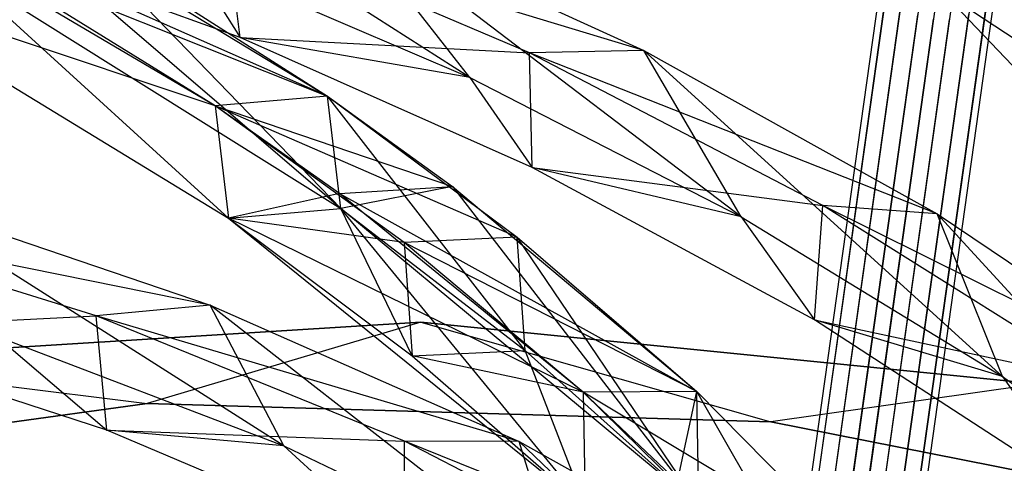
# Model space of a CAD drawing. Extents: x 5.4 to 34.8, y -14.7 to 14.7.
# Tile 216 of 251: x 19.3 to 21.8, y 9.7 to 10.9. Entities that reach past the tile are written whole.
import ezdxf

# ---------------------------------------------------------------- set-up
doc = ezdxf.new("R2010")
doc.units = 0
doc.header["$LTSCALE"] = 2.54
doc.layers.get('0').update_dxf_attribs({"color": 13, "linetype": 'CONTINUOUS'})

# ---------------------------------------------------------------- blocks, each defined once
blk = doc.blocks.new('BOHO_S_PM_7777_STL')
at = {"color": 0}
for p, q in [((20.439, 10.7216, 18.2447), (19.2816, 11.46, 17.6473)), ((20.439, 10.7216, 18.2447), (19.2816, 11.46, 17.6473)), ((20.1021, 10.3791, 18.5201), (19.0173, 11.3084, 17.5111)), ((19.0173, 11.3084, 17.5111), (20.0673, 10.6729, 18.4696)), ((20.1021, 10.3791, 18.5201), (19.0173, 11.3084, 17.5111)), ((19.0173, 11.3084, 17.5111), (20.0673, 10.6729, 18.4696)), ((19.7731, 10.6471, 18.5236), (18.7269, 11.2639, 17.5722)), ((20.0673, 10.6729, 18.4696), (18.7269, 11.2639, 17.5722)), ((19.7731, 10.6471, 18.5236), (18.7269, 11.2639, 17.5722)), ((20.0673, 10.6729, 18.4696), (18.7269, 11.2639, 17.5722)), ((21.1497, 10.3568, 18.6531), (20.0985, 11.1565, 18.0906)), ((20.0985, 11.1565, 18.0906), (20.8943, 10.7915, 18.5218)), ((21.1497, 10.3568, 18.6531), (20.0985, 11.1565, 18.0906)), ((20.439, 10.7216, 18.2447), (20.0985, 11.1565, 18.0906)), ((20.439, 10.7216, 18.2447), (20.0985, 11.1565, 18.0906)), ((20.0985, 11.1565, 18.0906), (20.8943, 10.7915, 18.5218)), ((19.8382, 10.8261, 18.0347), (19.056, 11.1088, 17.5712)), ((19.8382, 10.8261, 18.0347), (19.056, 11.1088, 17.5712)), ((19.8382, 10.8261, 18.0347), (19.8024, 11.1232, 18.0552)), ((19.8382, 10.8261, 18.0347), (19.8024, 11.1232, 18.0552)), ((20.5955, 10.7857, 18.4955), (19.8024, 11.1232, 18.0552)), ((20.8943, 10.7915, 18.5218), (19.8024, 11.1232, 18.0552)), ((20.5955, 10.7857, 18.4955), (19.8024, 11.1232, 18.0552)), ((20.8943, 10.7915, 18.5218), (19.8024, 11.1232, 18.0552)), ((21.5936, 11.1046, 17.3705), (21.3923, 9.6716, 19.2449)), ((21.5936, 11.1046, 17.3705), (21.3923, 9.6716, 19.2449)), ((21.6439, 11.1173, 17.3844), (21.4423, 9.6831, 19.2603)), ((21.6439, 11.1173, 17.3844), (21.4423, 9.6831, 19.2603)), ((21.6862, 11.1163, 17.3879), (21.4846, 9.6818, 19.2641)), ((21.6862, 11.1163, 17.3879), (21.4846, 9.6818, 19.2641)), ((21.7271, 11.1056, 17.3844), (21.5255, 9.6714, 19.2603)), ((21.7271, 11.1056, 17.3844), (21.5255, 9.6714, 19.2603)), ((19.4173, 11.086, 17.8719), (20.1021, 10.3791, 18.5201)), ((19.4173, 11.086, 17.8719), (20.0673, 10.6729, 18.4696)), ((19.4173, 11.086, 17.8719), (20.1021, 10.3791, 18.5201)), ((19.4173, 11.086, 17.8719), (20.0673, 10.6729, 18.4696)), ((21.7719, 11.0795, 17.3705), (21.5705, 9.6466, 19.2449)), ((21.7719, 11.0795, 17.3705), (21.5705, 9.6466, 19.2449)), ((21.5461, 11.0706, 17.3419), (21.345, 9.64, 19.2131)), ((21.5461, 11.0706, 17.3419), (21.345, 9.64, 19.2131)), ((19.7731, 10.6471, 18.5236), (19.1255, 11.0479, 17.9311)), ((19.1255, 11.0479, 17.9311), (20.0673, 10.6729, 18.4696)), ((19.1255, 11.0479, 17.9311), (20.0673, 10.6729, 18.4696)), ((19.7731, 10.6471, 18.5236), (19.1255, 11.0479, 17.9311)), ((19.7073, 11.0349, 17.8252), (19.8382, 10.8261, 18.0347)), ((19.7073, 11.0349, 17.8252), (19.8382, 10.8261, 18.0347)), ((19.7073, 11.0349, 17.8252), (20.439, 10.7216, 18.2447)), ((19.7073, 11.0349, 17.8252), (20.439, 10.7216, 18.2447)), ((21.8082, 11.0337, 17.3419), (21.6072, 9.6032, 19.2131)), ((21.8082, 11.0337, 17.3419), (21.6072, 9.6032, 19.2131)), ((19.8079, 10.3532, 18.5741), (19.0751, 11.0215, 17.5773)), ((19.0751, 11.0215, 17.5773), (20.1021, 10.3791, 18.5201)), ((19.8079, 10.3532, 18.5741), (19.0751, 11.0215, 17.5773)), ((19.0751, 11.0215, 17.5773), (20.1021, 10.3791, 18.5201)), ((19.0751, 11.0215, 17.5773), (20.1021, 10.3791, 18.5201)), ((21.5206, 11.016, 17.3011), (21.32, 9.5889, 19.1677)), ((21.5206, 11.016, 17.3011), (21.32, 9.5889, 19.1677)), ((19.7731, 10.6471, 18.5236), (18.7847, 10.9771, 17.6383)), ((18.7847, 10.9771, 17.6383), (19.8079, 10.3532, 18.5741)), ((19.7731, 10.6471, 18.5236), (18.7847, 10.9771, 17.6383)), ((18.7847, 10.9771, 17.6383), (19.8079, 10.3532, 18.5741)), ((19.7731, 10.6471, 18.5236), (18.7847, 10.9771, 17.6383)), ((21.8177, 10.9743, 17.3011), (21.6171, 9.5472, 19.1677)), ((21.8177, 10.9743, 17.3011), (21.6171, 9.5472, 19.1677)), ((21.5301, 10.9566, 17.2602), (21.33, 9.5329, 19.1224)), ((21.5301, 10.9566, 17.2602), (21.33, 9.5329, 19.1224)), ((22.5407, 10.3746, 18.5236), (21.6713, 10.9491, 17.6383)), ((21.6713, 10.9491, 17.6383), (22.4982, 10.0817, 18.5741)), ((22.5407, 10.3746, 18.5236), (21.6713, 10.9491, 17.6383)), ((21.6713, 10.9491, 17.6383), (22.4982, 10.0817, 18.5741)), ((22.5407, 10.3746, 18.5236), (21.6713, 10.9491, 17.6383)), ((21.5664, 10.9108, 17.2316), (21.3667, 9.4895, 19.0906)), ((21.5664, 10.9108, 17.2316), (21.3667, 9.4895, 19.0906)), ((21.5921, 9.4961, 19.1224), (21.7922, 10.9197, 17.2602)), ((21.5921, 9.4961, 19.1224), (21.7922, 10.9197, 17.2602)), ((21.4116, 9.4646, 19.0752), (21.6112, 10.8847, 17.2177)), ((21.4116, 9.4646, 19.0752), (21.6112, 10.8847, 17.2177)), ((21.4526, 9.4542, 19.0713), (21.6521, 10.874, 17.2142)), ((21.4526, 9.4542, 19.0713), (21.6521, 10.874, 17.2142)), ((21.4948, 9.4529, 19.0752), (21.6944, 10.873, 17.2177)), ((21.4948, 9.4529, 19.0752), (21.6944, 10.873, 17.2177)), ((21.5449, 9.4645, 19.0906), (21.7447, 10.8857, 17.2316)), ((21.5449, 9.4645, 19.0906), (21.7447, 10.8857, 17.2316)), ((20.439, 10.7216, 18.2447), (19.8382, 10.8261, 18.0347)), ((20.439, 10.7216, 18.2447), (19.8382, 10.8261, 18.0347)), ((20.6024, 10.486, 18.4835), (19.8382, 10.8261, 18.0347)), ((19.8382, 10.8261, 18.0347), (20.5955, 10.7857, 18.4955)), ((19.8382, 10.8261, 18.0347), (20.5955, 10.7857, 18.4955)), ((20.6024, 10.486, 18.4835), (19.8382, 10.8261, 18.0347)), ((20.8943, 10.7915, 18.5218), (20.5955, 10.7857, 18.4955)), ((20.8943, 10.7915, 18.5218), (20.5955, 10.7857, 18.4955)), ((20.6024, 10.486, 18.4835), (20.5955, 10.7857, 18.4955)), ((20.6024, 10.486, 18.4835), (20.5955, 10.7857, 18.4955)), ((21.3631, 10.3867, 18.9239), (20.5955, 10.7857, 18.4955)), ((21.6617, 10.3645, 18.9428), (20.5955, 10.7857, 18.4955)), ((21.3631, 10.3867, 18.9239), (20.5955, 10.7857, 18.4955)), ((21.6617, 10.3645, 18.9428), (20.5955, 10.7857, 18.4955)), ((21.8334, 9.9399, 19.0518), (20.8943, 10.7915, 18.5218)), ((20.8943, 10.7915, 18.5218), (21.6617, 10.3645, 18.9428)), ((21.8334, 9.9399, 19.0518), (20.8943, 10.7915, 18.5218)), ((21.1497, 10.3568, 18.6531), (20.8943, 10.7915, 18.5218)), ((21.1497, 10.3568, 18.6531), (20.8943, 10.7915, 18.5218)), ((20.8943, 10.7915, 18.5218), (21.6617, 10.3645, 18.9428)), ((20.439, 10.7216, 18.2447), (20.6024, 10.486, 18.4835)), ((20.439, 10.7216, 18.2447), (20.6024, 10.486, 18.4835)), ((20.439, 10.7216, 18.2447), (21.1497, 10.3568, 18.6531)), ((20.439, 10.7216, 18.2447), (21.1497, 10.3568, 18.6531)), ((20.0673, 10.6729, 18.4696), (19.7731, 10.6471, 18.5236)), ((20.0673, 10.6729, 18.4696), (19.7731, 10.6471, 18.5236)), ((20.0673, 10.6729, 18.4696), (19.7731, 10.6471, 18.5236)), ((20.0673, 10.6729, 18.4696), (19.7731, 10.6471, 18.5236)), ((20.5846, 10.0079, 18.987), (20.0673, 10.6729, 18.4696)), ((20.0673, 10.6729, 18.4696), (20.5635, 10.3043, 18.9443)), ((20.5846, 10.0079, 18.987), (20.0673, 10.6729, 18.4696)), ((20.1021, 10.3791, 18.5201), (20.0673, 10.6729, 18.4696)), ((20.1021, 10.3791, 18.5201), (20.0673, 10.6729, 18.4696)), ((20.0673, 10.6729, 18.4696), (20.5635, 10.3043, 18.9443)), ((20.1021, 10.3791, 18.5201), (20.0673, 10.6729, 18.4696)), ((20.1021, 10.3791, 18.5201), (20.0673, 10.6729, 18.4696)), ((20.0673, 10.6729, 18.4696), (20.3937, 10.4365, 18.7793)), ((20.0673, 10.6729, 18.4696), (20.3937, 10.4365, 18.7793)), ((20.2676, 10.2898, 18.9926), (19.7731, 10.6471, 18.5236)), ((19.7731, 10.6471, 18.5236), (19.8079, 10.3532, 18.5741)), ((19.7731, 10.6471, 18.5236), (19.8079, 10.3532, 18.5741)), ((20.5635, 10.3043, 18.9443), (19.7731, 10.6471, 18.5236)), ((20.2676, 10.2898, 18.9926), (19.7731, 10.6471, 18.5236)), ((20.5635, 10.3043, 18.9443), (19.7731, 10.6471, 18.5236)), ((20.0983, 10.4179, 18.8297), (19.7731, 10.6471, 18.5236)), ((19.7731, 10.6471, 18.5236), (19.8079, 10.3532, 18.5741)), ((19.7731, 10.6471, 18.5236), (20.3937, 10.4365, 18.7793)), ((19.7731, 10.6471, 18.5236), (20.3937, 10.4365, 18.7793)), ((20.0983, 10.4179, 18.8297), (19.7731, 10.6471, 18.5236)), ((21.1497, 10.3568, 18.6531), (20.6024, 10.486, 18.4835)), ((21.1497, 10.3568, 18.6531), (20.6024, 10.486, 18.4835)), ((21.3412, 10.0875, 18.9191), (20.6024, 10.486, 18.4835)), ((20.6024, 10.486, 18.4835), (21.3631, 10.3867, 18.9239)), ((20.6024, 10.486, 18.4835), (21.3631, 10.3867, 18.9239)), ((21.3412, 10.0875, 18.9191), (20.6024, 10.486, 18.4835)), ((20.0983, 10.4179, 18.8297), (20.3937, 10.4365, 18.7793)), ((20.0983, 10.4179, 18.8297), (20.3937, 10.4365, 18.7793)), ((20.3937, 10.4365, 18.7793), (20.1021, 10.3791, 18.5201)), ((20.3937, 10.4365, 18.7793), (20.1021, 10.3791, 18.5201)), ((20.3937, 10.4365, 18.7793), (21.039, 9.6019, 19.4536)), ((20.3937, 10.4365, 18.7793), (21.039, 9.6019, 19.4536)), ((20.3937, 10.4365, 18.7793), (21.0331, 9.9001, 19.4188)), ((20.3937, 10.4365, 18.7793), (21.0331, 9.9001, 19.4188)), ((19.9525, 9.7587, 19.4422), (18.9267, 10.4098, 18.9428)), ((18.9267, 10.4098, 18.9428), (19.7602, 10.126, 19.3556)), ((19.9525, 9.7587, 19.4422), (18.9267, 10.4098, 18.9428)), ((18.9267, 10.4098, 18.9428), (19.7602, 10.126, 19.3556)), ((20.0983, 10.4179, 18.8297), (19.8079, 10.3532, 18.5741)), ((20.0983, 10.4179, 18.8297), (19.8079, 10.3532, 18.5741)), ((20.7358, 9.8984, 19.4599), (20.0983, 10.4179, 18.8297)), ((20.0983, 10.4179, 18.8297), (21.0331, 9.9001, 19.4188)), ((20.7358, 9.8984, 19.4599), (20.0983, 10.4179, 18.8297)), ((20.0983, 10.4179, 18.8297), (21.0331, 9.9001, 19.4188)), ((21.3412, 10.0875, 18.9191), (21.3631, 10.3867, 18.9239)), ((21.3412, 10.0875, 18.9191), (21.3631, 10.3867, 18.9239)), ((22.0979, 9.9251, 19.3426), (21.3631, 10.3867, 18.9239)), ((22.3934, 9.8746, 19.3556), (21.3631, 10.3867, 18.9239)), ((22.0979, 9.9251, 19.3426), (21.3631, 10.3867, 18.9239)), ((22.3934, 9.8746, 19.3556), (21.3631, 10.3867, 18.9239)), ((21.6617, 10.3645, 18.9428), (21.3631, 10.3867, 18.9239)), ((21.6617, 10.3645, 18.9428), (21.3631, 10.3867, 18.9239)), ((19.8079, 10.3532, 18.5741), (20.1021, 10.3791, 18.5201)), ((19.8079, 10.3532, 18.5741), (20.1021, 10.3791, 18.5201)), ((19.8079, 10.3532, 18.5741), (20.1021, 10.3791, 18.5201)), ((20.2886, 9.9934, 19.0352), (20.1021, 10.3791, 18.5201)), ((20.1021, 10.3791, 18.5201), (20.5846, 10.0079, 18.987)), ((20.2886, 9.9934, 19.0352), (20.1021, 10.3791, 18.5201)), ((20.1021, 10.3791, 18.5201), (20.5846, 10.0079, 18.987)), ((21.039, 9.6019, 19.4536), (20.1021, 10.3791, 18.5201)), ((20.7417, 9.6001, 19.4947), (20.1021, 10.3791, 18.5201)), ((21.039, 9.6019, 19.4536), (20.1021, 10.3791, 18.5201)), ((20.7417, 9.6001, 19.4947), (20.1021, 10.3791, 18.5201)), ((21.1497, 10.3568, 18.6531), (21.3412, 10.0875, 18.9191)), ((21.1497, 10.3568, 18.6531), (21.3412, 10.0875, 18.9191)), ((21.1497, 10.3568, 18.6531), (21.8334, 9.9399, 19.0518)), ((21.1497, 10.3568, 18.6531), (21.8334, 9.9399, 19.0518)), ((22.484, 9.47, 19.4422), (21.6617, 10.3645, 18.9428)), ((21.6617, 10.3645, 18.9428), (22.3934, 9.8746, 19.3556)), ((22.484, 9.47, 19.4422), (21.6617, 10.3645, 18.9428)), ((21.8334, 9.9399, 19.0518), (21.6617, 10.3645, 18.9428)), ((21.8334, 9.9399, 19.0518), (21.6617, 10.3645, 18.9428)), ((21.6617, 10.3645, 18.9428), (22.3934, 9.8746, 19.3556)), ((19.4618, 10.0983, 19.3426), (18.6326, 10.354, 18.9239)), ((19.7602, 10.126, 19.3556), (18.6326, 10.354, 18.9239)), ((19.4618, 10.0983, 19.3426), (18.6326, 10.354, 18.9239)), ((19.7602, 10.126, 19.3556), (18.6326, 10.354, 18.9239)), ((20.2676, 10.2898, 18.9926), (19.8079, 10.3532, 18.5741)), ((19.8079, 10.3532, 18.5741), (20.2886, 9.9934, 19.0352)), ((20.2676, 10.2898, 18.9926), (19.8079, 10.3532, 18.5741)), ((19.8079, 10.3532, 18.5741), (20.2886, 9.9934, 19.0352)), ((20.7358, 9.8984, 19.4599), (19.8079, 10.3532, 18.5741)), ((19.8079, 10.3532, 18.5741), (20.7417, 9.6001, 19.4947)), ((20.7358, 9.8984, 19.4599), (19.8079, 10.3532, 18.5741)), ((19.8079, 10.3532, 18.5741), (20.7417, 9.6001, 19.4947)), ((20.5635, 10.3043, 18.9443), (20.2676, 10.2898, 18.9926)), ((20.5635, 10.3043, 18.9443), (20.2676, 10.2898, 18.9926)), ((21.039, 9.6019, 19.4536), (20.5635, 10.3043, 18.9443)), ((20.5635, 10.3043, 18.9443), (21.0331, 9.9001, 19.4188)), ((21.039, 9.6019, 19.4536), (20.5635, 10.3043, 18.9443)), ((20.5846, 10.0079, 18.987), (20.5635, 10.3043, 18.9443)), ((20.5846, 10.0079, 18.987), (20.5635, 10.3043, 18.9443)), ((20.5635, 10.3043, 18.9443), (21.0331, 9.9001, 19.4188)), ((20.7358, 9.8984, 19.4599), (20.2676, 10.2898, 18.9926)), ((20.2676, 10.2898, 18.9926), (20.2886, 9.9934, 19.0352)), ((20.2676, 10.2898, 18.9926), (20.2886, 9.9934, 19.0352)), ((21.0331, 9.9001, 19.4188), (20.2676, 10.2898, 18.9926)), ((20.7358, 9.8984, 19.4599), (20.2676, 10.2898, 18.9926)), ((21.0331, 9.9001, 19.4188), (20.2676, 10.2898, 18.9926)), ((19.7602, 10.126, 19.3556), (19.4618, 10.0983, 19.3426)), ((19.7602, 10.126, 19.3556), (19.4618, 10.0983, 19.3426)), ((20.6787, 9.4113, 19.8256), (19.7602, 10.126, 19.3556)), ((19.7602, 10.126, 19.3556), (20.5686, 9.7697, 19.7621)), ((20.6787, 9.4113, 19.8256), (19.7602, 10.126, 19.3556)), ((19.9525, 9.7587, 19.4422), (19.7602, 10.126, 19.3556)), ((19.9525, 9.7587, 19.4422), (19.7602, 10.126, 19.3556)), ((19.7602, 10.126, 19.3556), (20.5686, 9.7697, 19.7621)), ((18.6888, 10.0593, 18.9191), (19.4618, 10.0983, 19.3426)), ((18.6888, 10.0593, 18.9191), (19.4618, 10.0983, 19.3426)), ((19.4895, 9.7996, 19.3432), (19.4618, 10.0983, 19.3426)), ((19.4895, 9.7996, 19.3432), (19.4618, 10.0983, 19.3426)), ((20.2687, 9.7709, 19.7535), (19.4618, 10.0983, 19.3426)), ((20.5686, 9.7697, 19.7621), (19.4618, 10.0983, 19.3426)), ((20.2687, 9.7709, 19.7535), (19.4618, 10.0983, 19.3426)), ((20.5686, 9.7697, 19.7621), (19.4618, 10.0983, 19.3426)), ((20.3114, 10.0814, 19.3975), (18.6918, 9.9812, 19.3975)), ((18.6918, 9.9812, 19.1975), (20.3114, 10.0814, 19.1975)), ((18.6918, 9.9812, 19.1975), (20.3114, 10.0814, 19.1975)), ((18.6918, 9.9812, 19.1975), (20.3114, 10.0814, 19.3975)), ((18.6918, 9.9812, 19.1975), (20.3114, 10.0814, 19.3975)), ((20.3114, 10.0814, 19.3975), (18.6918, 9.9812, 19.3975)), ((20.3114, 10.0814, 19.3975), (19.5956, 9.8691, 19.3975)), ((20.3114, 10.0814, 19.3975), (19.5956, 9.8691, 19.3975)), ((20.3114, 10.0814, 19.1975), (19.5956, 9.8691, 19.1975)), ((20.3114, 10.0814, 19.1975), (19.5956, 9.8691, 19.1975)), ((21.9262, 9.9204, 19.3975), (20.3114, 10.0814, 19.3975)), ((20.3114, 10.0814, 19.3975), (21.2272, 9.8211, 19.3975)), ((20.3114, 10.0814, 19.3975), (21.2272, 9.8211, 19.3975)), ((20.3114, 10.0814, 19.1975), (21.2272, 9.8211, 19.1975)), ((20.3114, 10.0814, 19.1975), (21.2272, 9.8211, 19.1975)), ((20.3114, 10.0814, 19.1975), (21.9262, 9.9204, 19.1975)), ((20.3114, 10.0814, 19.1975), (21.9262, 9.9204, 19.1975)), ((20.3114, 10.0814, 19.1975), (21.9262, 9.9204, 19.3975)), ((20.3114, 10.0814, 19.1975), (21.9262, 9.9204, 19.3975)), ((20.3114, 10.0814, 19.1975), (20.3114, 10.0814, 19.3975)), ((21.9262, 9.9204, 19.3975), (20.3114, 10.0814, 19.3975)), ((20.3114, 10.0814, 19.1975), (20.3114, 10.0814, 19.3975)), ((21.8334, 9.9399, 19.0518), (21.3412, 10.0875, 18.9191)), ((21.8334, 9.9399, 19.0518), (21.3412, 10.0875, 18.9191)), ((22.0474, 9.6294, 19.3432), (21.3412, 10.0875, 18.9191)), ((21.3412, 10.0875, 18.9191), (22.0979, 9.9251, 19.3426)), ((21.3412, 10.0875, 18.9191), (22.0979, 9.9251, 19.3426)), ((22.0474, 9.6294, 19.3432), (21.3412, 10.0875, 18.9191)), ((19.4895, 9.7996, 19.3432), (18.6888, 10.0593, 18.9191)), ((19.4895, 9.7996, 19.3432), (18.6888, 10.0593, 18.9191)), ((19.2025, 10.0442, 19.0518), (19.4895, 9.7996, 19.3432)), ((19.2025, 10.0442, 19.0518), (19.4895, 9.7996, 19.3432)), ((19.2025, 10.0442, 19.0518), (19.9525, 9.7587, 19.4422)), ((19.2025, 10.0442, 19.0518), (19.9525, 9.7587, 19.4422)), ((20.2886, 9.9934, 19.0352), (20.5846, 10.0079, 18.987)), ((20.2886, 9.9934, 19.0352), (20.5846, 10.0079, 18.987)), ((20.7417, 9.6001, 19.4947), (20.5846, 10.0079, 18.987)), ((20.5846, 10.0079, 18.987), (21.039, 9.6019, 19.4536)), ((20.7417, 9.6001, 19.4947), (20.5846, 10.0079, 18.987)), ((20.5846, 10.0079, 18.987), (21.039, 9.6019, 19.4536)), ((18.6918, 9.9812, 19.3975), (19.5956, 9.8691, 19.3975)), ((18.6918, 9.9812, 19.3975), (19.5956, 9.8691, 19.3975)), ((18.6918, 9.9812, 19.1975), (19.5956, 9.8691, 19.1975)), ((18.6918, 9.9812, 19.1975), (19.5956, 9.8691, 19.1975)), ((20.7358, 9.8984, 19.4599), (20.2886, 9.9934, 19.0352)), ((20.2886, 9.9934, 19.0352), (20.7417, 9.6001, 19.4947)), ((20.7358, 9.8984, 19.4599), (20.2886, 9.9934, 19.0352)), ((20.2886, 9.9934, 19.0352), (20.7417, 9.6001, 19.4947)), ((21.9262, 9.9204, 19.3975), (21.2272, 9.8211, 19.3975)), ((21.9262, 9.9204, 19.3975), (21.2272, 9.8211, 19.3975)), ((21.9262, 9.9204, 19.1975), (21.2272, 9.8211, 19.1975)), ((21.9262, 9.9204, 19.1975), (21.2272, 9.8211, 19.1975)), ((21.8334, 9.9399, 19.0518), (22.0474, 9.6294, 19.3432)), ((21.8334, 9.9399, 19.0518), (22.0474, 9.6294, 19.3432)), ((21.8334, 9.9399, 19.0518), (22.484, 9.47, 19.4422)), ((21.8334, 9.9399, 19.0518), (22.484, 9.47, 19.4422)), ((21.0331, 9.9001, 19.4188), (20.7358, 9.8984, 19.4599)), ((21.0331, 9.9001, 19.4188), (20.7358, 9.8984, 19.4599)), ((21.0331, 9.9001, 19.4188), (20.7358, 9.8984, 19.4599)), ((21.0331, 9.9001, 19.4188), (20.7358, 9.8984, 19.4599)), ((21.1724, 9.4715, 19.9279), (20.7358, 9.8984, 19.4599)), ((20.7358, 9.8984, 19.4599), (20.7417, 9.6001, 19.4947)), ((20.7358, 9.8984, 19.4599), (20.7417, 9.6001, 19.4947)), ((21.4703, 9.4589, 19.8953), (20.7358, 9.8984, 19.4599)), ((21.1724, 9.4715, 19.9279), (20.7358, 9.8984, 19.4599)), ((21.4703, 9.4589, 19.8953), (20.7358, 9.8984, 19.4599)), ((20.9827, 9.6656, 19.7198), (20.7358, 9.8984, 19.4599)), ((20.7358, 9.8984, 19.4599), (20.7417, 9.6001, 19.4947)), ((20.7358, 9.8984, 19.4599), (20.7417, 9.6001, 19.4947)), ((20.9827, 9.6656, 19.7198), (20.7358, 9.8984, 19.4599)), ((20.9827, 9.6656, 19.7198), (21.0331, 9.9001, 19.4188)), ((20.9827, 9.6656, 19.7198), (21.0331, 9.9001, 19.4188)), ((21.46, 9.16, 19.922), (21.0331, 9.9001, 19.4188)), ((21.0331, 9.9001, 19.4188), (21.4703, 9.4589, 19.8953)), ((21.46, 9.16, 19.922), (21.0331, 9.9001, 19.4188)), ((21.039, 9.6019, 19.4536), (21.0331, 9.9001, 19.4188)), ((21.039, 9.6019, 19.4536), (21.0331, 9.9001, 19.4188)), ((21.0331, 9.9001, 19.4188), (21.4703, 9.4589, 19.8953)), ((21.039, 9.6019, 19.4536), (21.0331, 9.9001, 19.4188)), ((21.0331, 9.9001, 19.4188), (21.4703, 9.4589, 19.8953)), ((17.9784, 9.6479, 19.3975), (19.5956, 9.8691, 19.3975)), ((19.5956, 9.8691, 19.3975), (17.9784, 9.6479, 19.1975)), ((17.9784, 9.6479, 19.1975), (19.5956, 9.8691, 19.1975)), ((19.5956, 9.8691, 19.3975), (17.9784, 9.6479, 19.1975)), ((17.9784, 9.6479, 19.3975), (19.5956, 9.8691, 19.3975)), ((17.9784, 9.6479, 19.1975), (19.5956, 9.8691, 19.1975)), ((19.5956, 9.8691, 19.3975), (21.2272, 9.8211, 19.3975)), ((21.2272, 9.8211, 19.3975), (19.5956, 9.8691, 19.1975)), ((19.5956, 9.8691, 19.1975), (21.2272, 9.8211, 19.1975)), ((21.2272, 9.8211, 19.3975), (19.5956, 9.8691, 19.1975)), ((19.5956, 9.8691, 19.3975), (21.2272, 9.8211, 19.3975)), ((19.5956, 9.8691, 19.3975), (19.5956, 9.8691, 19.1975)), ((19.5956, 9.8691, 19.3975), (19.5956, 9.8691, 19.1975)), ((19.5956, 9.8691, 19.1975), (21.2272, 9.8211, 19.1975)), ((21.2272, 9.8211, 19.3975), (22.8286, 9.5053, 19.3975)), ((22.8286, 9.5053, 19.3975), (21.2272, 9.8211, 19.1975)), ((21.2272, 9.8211, 19.1975), (22.8286, 9.5053, 19.1975)), ((22.8286, 9.5053, 19.3975), (21.2272, 9.8211, 19.1975)), ((21.2272, 9.8211, 19.3975), (22.8286, 9.5053, 19.3975)), ((21.2272, 9.8211, 19.3975), (21.2272, 9.8211, 19.1975)), ((21.2272, 9.8211, 19.3975), (21.2272, 9.8211, 19.1975)), ((21.2272, 9.8211, 19.1975), (22.8286, 9.5053, 19.1975)), ((19.9525, 9.7587, 19.4422), (19.4895, 9.7996, 19.3432)), ((19.9525, 9.7587, 19.4422), (19.4895, 9.7996, 19.3432)), ((20.2673, 9.471, 19.7575), (19.4895, 9.7996, 19.3432)), ((19.4895, 9.7996, 19.3432), (20.2687, 9.7709, 19.7535)), ((19.4895, 9.7996, 19.3432), (20.2687, 9.7709, 19.7535)), ((20.2673, 9.471, 19.7575), (19.4895, 9.7996, 19.3432)), ((20.2673, 9.471, 19.7575), (20.2687, 9.7709, 19.7535)), ((20.2673, 9.471, 19.7575), (20.2687, 9.7709, 19.7535)), ((21.0465, 9.3689, 20.1586), (20.2687, 9.7709, 19.7535)), ((21.3448, 9.338, 20.164), (20.2687, 9.7709, 19.7535)), ((21.0465, 9.3689, 20.1586), (20.2687, 9.7709, 19.7535)), ((21.3448, 9.338, 20.164), (20.2687, 9.7709, 19.7535)), ((20.5686, 9.7697, 19.7621), (20.2687, 9.7709, 19.7535)), ((20.5686, 9.7697, 19.7621), (20.2687, 9.7709, 19.7535)), ((21.3752, 8.9998, 20.2033), (20.5686, 9.7697, 19.7621)), ((20.5686, 9.7697, 19.7621), (21.3448, 9.338, 20.164)), ((21.3752, 8.9998, 20.2033), (20.5686, 9.7697, 19.7621)), ((20.6787, 9.4113, 19.8256), (20.5686, 9.7697, 19.7621)), ((20.6787, 9.4113, 19.8256), (20.5686, 9.7697, 19.7621)), ((20.5686, 9.7697, 19.7621), (21.3448, 9.338, 20.164)), ((19.9525, 9.7587, 19.4422), (20.2673, 9.471, 19.7575)), ((19.9525, 9.7587, 19.4422), (20.2673, 9.471, 19.7575)), ((19.9525, 9.7587, 19.4422), (20.6787, 9.4113, 19.8256)), ((19.9525, 9.7587, 19.4422), (20.6787, 9.4113, 19.8256))]:
    blk.add_line(p, q, dxfattribs=at)

msp = doc.modelspace()

# ---------------------------------------------------------------- block references
at = {"color": 0}
msp.add_blockref('BOHO_S_PM_7777_STL', (0, 0), dxfattribs=at)

doc.saveas('drawing.dxf')
